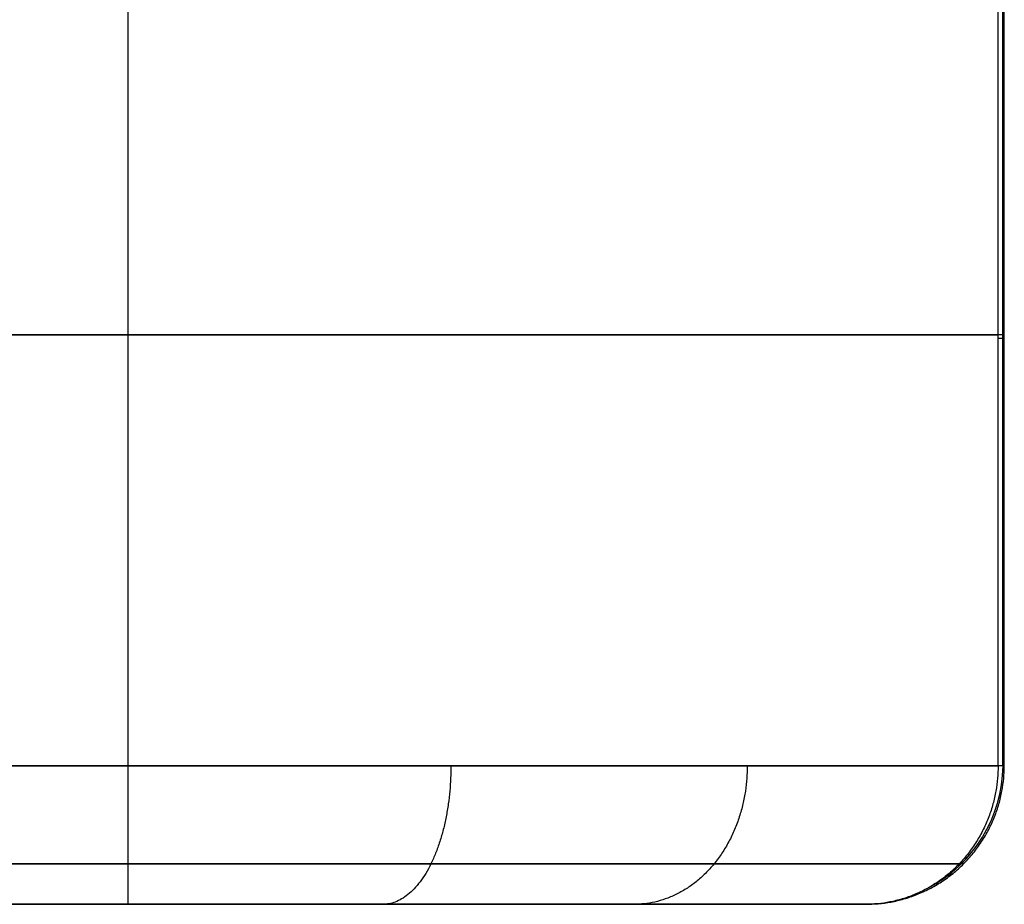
# Model space of a CAD drawing. Header units: millimetres. Extents: x -5.2 to 52, y -94.6 to -40.1.
# Tile 10 of 256: x 2.576 to 3.287, y -93.195 to -92.556. Entities that reach past the tile are written whole.
import ezdxf

# ---------------------------------------------------------------- set-up
doc = ezdxf.new("R2010")
doc.units = ezdxf.units.MM
doc.header["$MEASUREMENT"] = 0
doc.layers.add('METALLO', color=7, linetype='Continuous', true_color=0x000000)

msp = doc.modelspace()

# ---------------------------------------------------------------- linework, layer by layer
at = {"layer": 'METALLO'}
msp.add_line((1.40317, -93.19464, -63.8741), (3.18722, -93.19464, -58.11652), dxfattribs=at)
at = {"layer": 'METALLO', "extrusion": (0.141747, -0.08455, 0.986286)}
msp.add_arc((-78.31888, -59.32781, -48.99636), 0.1, 238.06143, 300.4691, dxfattribs=at)
at = {"layer": 'METALLO', "extrusion": (0.512275, 0.858821, 0)}
msp.add_arc((-50.42741, -58.11634, -78.34342), 0.09694, 179.57399, 192.78091, dxfattribs=at)
at = {"layer": 'METALLO'}
for points in [[(2.65427, -92.47193, -57.23117), (2.65427, -92.78328, -57.23117), (2.65427, -93.09464, -57.23117)], [(3.28279, -93.09464, -58.14597), (3.28279, -92.78328, -58.14597), (3.28279, -92.47193, -58.14597)], [(3.28625, -93.09464, -58.13068), (3.28625, -92.78328, -58.13068), (3.28625, -92.47193, -58.13068)], [(3.28724, -93.09464, -58.11511), (3.28724, -92.78328, -58.11511), (3.28724, -92.47193, -58.11511)], [(1.49893, -92.78328, -63.90294), (2.39086, -92.78328, -61.02444), (3.2828, -92.78328, -58.14594)], [(1.49893, -93.09464, -63.90294), (2.39086, -93.09464, -61.02445), (3.28279, -93.09464, -58.14597)], [(1.47089, -93.16535, -63.89448), (2.36284, -93.16535, -61.01593), (3.25479, -93.16535, -58.13739)]]:
    msp.add_open_spline(points, degree=2, dxfattribs=at)
for points, weights, degree, knots in [([(3.28727, -92.78328, -58.11508), (3.27615, -92.78328, -57.23117), (2.65427, -92.78328, -57.23117), (1.9322, -92.78328, -57.23117), (1.55856, -92.78328, -58.0141), (0.38298, -92.78328, -60.47738), (-0.69783, -92.78328, -62.77039)], [0.992712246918, 0.710797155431, 1, 0.707106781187, 0.758824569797, 0.985635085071, 0.99914439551], 2, [18.433964, 18.433964, 18.433964, 19.829868, 19.829868, 21.243585, 21.243585, 27.443498, 27.443498, 27.443498]), ([(3.28724, -93.09464, -58.11511), (3.27612, -93.09464, -57.23121), (2.65424, -93.09464, -57.23121), (1.93217, -93.09464, -57.2312), (1.55853, -93.09464, -58.01413), (0.38297, -93.09464, -60.47739), (-0.69783, -93.09464, -62.77039)], [0.99271211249, 0.710797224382, 1, 0.707106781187, 0.758824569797, 0.985635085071, 0.99914439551], 2, [0.013307, 0.013307, 0.013307, 1.192473, 1.192473, 2.386685, 2.386685, 7.623954, 7.623954, 7.623954]), ([(3.25787, -93.16535, -58.11557), (3.25381, -93.16535, -57.90586), (3.18239, -93.16535, -57.60032), (2.90723, -93.16535, -57.31454), (2.73193, -93.16535, -57.25981), (2.65427, -93.16535, -57.26046), (2.4476, -93.16535, -57.26093), (1.99732, -93.16535, -57.42925), (1.69722, -93.16535, -57.79358), (1.58499, -93.16535, -58.02672), (0.82904, -93.16535, -59.61024), (0.07661, -93.16535, -61.19554), (-0.67134, -93.16535, -62.78288)], [0.853553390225, 0.853553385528, 0.853553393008, 0.85355338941, 0.853553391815, 0.853553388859, 0.853553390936, 0.853553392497, 0.853553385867, 0.853553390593, 0.85355339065, 0.853553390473, 0.853553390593], 3, [0.014812, 0.014812, 0.014812, 0.014812, 0.611693, 0.86325, 1.056132, 1.056132, 1.056132, 1.619786, 2.360381, 2.360381, 2.360381, 7.62428, 7.62428, 7.62428, 7.62428])]:
    msp.add_rational_spline(points, weights, degree=degree, knots=knots, dxfattribs=at)
for points, weights in [([(3.2828, -92.78578, -58.14594), (3.28747, -92.78578, -58.13086), (3.28727, -92.78578, -58.11508)], [1, 0.987774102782, 1]), ([(2.65427, -93.09464, -57.23117), (2.65427, -93.19464, -57.23117), (2.65427, -93.19464, -57.33117)], [1, 0.707106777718, 1]), ([(2.88757, -93.09464, -57.29449), (2.88757, -93.19464, -57.29449), (2.83846, -93.19464, -57.3815)], [1, 0.707106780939, 1]), ([(3.10162, -93.09464, -57.49508), (3.10162, -93.19464, -57.49508), (3.02, -93.19464, -57.55263)], [1, 0.707106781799, 1]), ([(3.28279, -93.09464, -58.14597), (3.28276, -93.19464, -58.14604), (3.18722, -93.19464, -58.11652)], [1, 0.707106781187, 1]), ([(3.18722, -93.19464, -58.11652), (3.28719, -93.19464, -58.11518), (3.28724, -93.09464, -58.11511)], [0.999999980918, 0.707106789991, 1]), ([(3.28724, -93.09464, -58.11511), (3.28745, -93.09464, -58.13089), (3.28279, -93.09464, -58.14597)], [1, 0.987774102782, 1])]:
    msp.add_rational_spline(points, weights, degree=2, dxfattribs=at)
msp.add_open_spline([(3.18722, -93.19464, -58.11652), (3.18383, -93.19464, -57.9188), (3.13475, -93.19464, -57.71554), (3.02, -93.19464, -57.55257), (2.97165, -93.19464, -57.48389), (2.91164, -93.19464, -57.42237), (2.83847, -93.19464, -57.38144), (2.78237, -93.19464, -57.35005), (2.71853, -93.19464, -57.33077), (2.65428, -93.19464, -57.33111), (2.46494, -93.19464, -57.33133), (2.28254, -93.19464, -57.3988), (2.1253, -93.19464, -57.50203), (1.9187, -93.19464, -57.63765), (1.75555, -93.19464, -57.835), (1.64881, -93.19464, -58.05712), (0.89289, -93.19464, -59.64059), (0.14053, -93.19464, -61.22576), (-0.60738, -93.19464, -62.81303)], degree=3, knots=[0.014703, 0.014703, 0.014703, 0.014703, 0.611693, 0.611693, 0.611693, 0.86325, 0.86325, 0.86325, 1.056132, 1.056132, 1.056132, 1.619786, 1.619786, 1.619786, 2.360381, 2.360381, 2.360381, 7.62428, 7.62428, 7.62428, 7.62428], dxfattribs=at)

doc.saveas('drawing.dxf')
